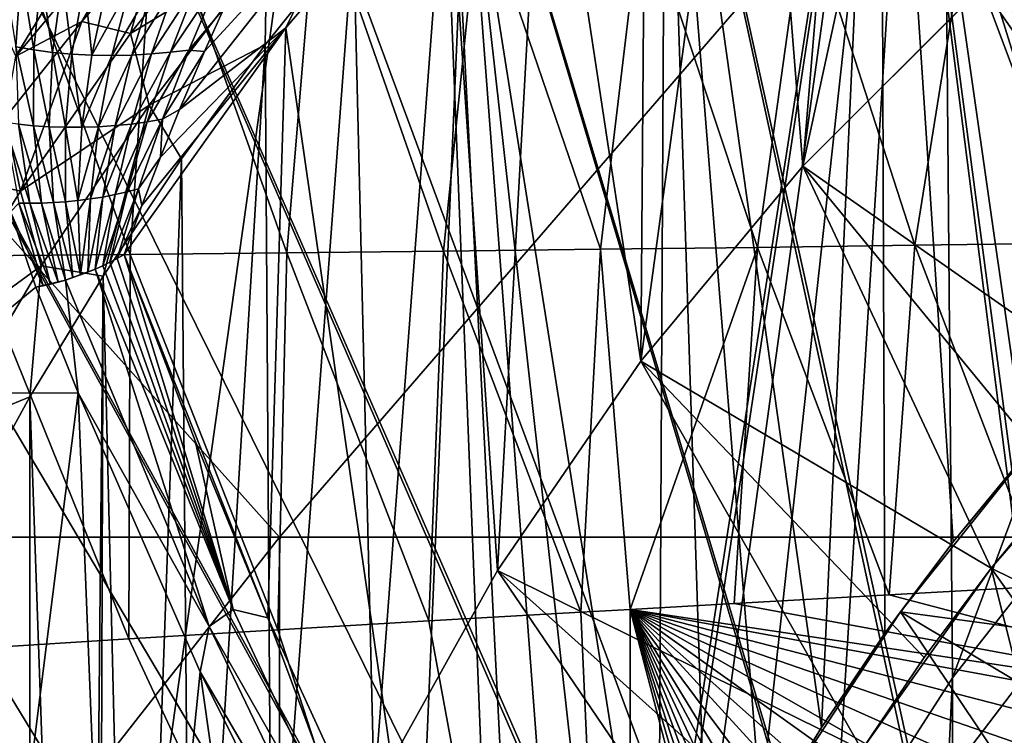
# Model space of a CAD drawing. Header units: metres. Extents: x -104 to 104, y -68 to 90.
# Tile 218 of 256: x -12.19 to -7.92, y 1.84 to 4.94. Entities that reach past the tile are written whole.
import ezdxf

# ---------------------------------------------------------------- set-up
doc = ezdxf.new("R2010")
doc.units = ezdxf.units.M
doc.layers.add('solid_FIT-BATH-153_SW0002', color=7, linetype='CONTINUOUS')

msp = doc.modelspace()

# ---------------------------------------------------------------- linework, layer by layer
at = {"layer": 'solid_FIT-BATH-153_SW0002'}
for points in [[(-16.565041, 10.504413, 0.796502), (-17.18494, -17.214111, 0.796502), (-6.062214, -7.214049, 0.796502)], [(-15.459275, 9.984396, 0.796502), (-16.565041, 10.504413, 0.796502), (-6.062214, -7.214049, 0.796502)], [(-15.459275, 9.984396, 0.796502), (-6.062214, -7.214049, 0.796502), (-6.394922, -6.560894, 0.796502)], [(-14.334518, 9.499496, 0.796502), (-15.459275, 9.984396, 0.796502), (-6.394922, -6.560894, 0.796502)], [(-10.487602, 9.230442, -3.203498), (-13.869938, -14.714112, -3.203498), (-12.729848, 9.981162, -3.203498)], [(-13.192939, 9.050647, 0.796502), (-14.334518, 9.499496, 0.796502), (-6.394922, -6.560894, 0.796502)], [(-9.988634, -3.237928, -3.203498), (-13.869938, -14.714112, -3.203498), (-10.487602, 9.230442, -3.203498)], [(-9.898127, -2.290912, -3.203498), (-10.487602, 9.230442, -3.203498), (-8.202335, 8.626506, -3.203498)], [(-9.898127, -2.290912, -3.203498), (-9.988634, -3.237928, -3.203498), (-10.487602, 9.230442, -3.203498)], [(-13.192939, 9.050647, 0.796502), (-6.394922, -6.560894, 0.796502), (-6.657277, -5.877351, 0.796502)], [(-12.038977, 8.639774, 0.796502), (-13.192939, 9.050647, 0.796502), (-6.657277, -5.877351, 0.796502)], [(-10.871761, 8.266689, 0.796502), (-12.038977, 8.639774, 0.796502), (-6.657277, -5.877351, 0.796502)], [(-9.71818, -1.356973, -3.203498), (-9.898127, -2.290912, -3.203498), (-8.202335, 8.626506, -3.203498)], [(-9.449957, -0.443297, -3.203498), (-9.71818, -1.356973, -3.203498), (-8.202335, 8.626506, -3.203498)], [(-9.09618, 0.440177, -3.203498), (-9.449957, -0.443297, -3.203498), (-8.202335, 8.626506, -3.203498)], [(-8.660405, 1.285497, -3.203498), (-9.09618, 0.440177, -3.203498), (-8.202335, 8.626506, -3.203498)], [(-8.145891, 2.08627, -3.203498), (-8.660405, 1.285497, -3.203498), (-8.202335, 8.626506, -3.203498)], [(-8.145891, 2.08627, -3.203498), (-8.202335, 8.626506, -3.203498), (-5.884142, 8.171531, -3.203498)], [(-10.871761, 8.266689, 0.796502), (-6.657277, -5.877351, 0.796502), (-6.846968, -5.16975, 0.796502)], [(-9.692388, 7.931559, 0.796502), (-10.871761, 8.266689, 0.796502), (-6.846968, -5.16975, 0.796502)], [(-7.557286, 2.834659, -3.203498), (-8.145891, 2.08627, -3.203498), (-5.884142, 8.171531, -3.203498)], [(-7.498332, 3.420069, -9.203499), (-7.462174, 8.131299, -9.203499), (-8.457039, 7.44284, -9.203499)], [(-9.692388, 7.931559, 0.796502), (-6.846968, -5.16975, 0.796502), (-6.961659, -4.445437, 0.796502)], [(-8.504289, 7.635389, 0.796502), (-9.692388, 7.931559, 0.796502), (-6.961659, -4.445437, 0.796502)], [(-8.793954, 4.303041, -15.203499), (-8.533724, 7.417914, -15.203499), (-8.040704, 7.779218, -15.203499)], [(-8.017154, 5.079842, -15.203499), (-8.793954, 4.303041, -15.203499), (-8.040704, 7.779218, -15.203499)], [(-8.504289, 7.635389, 0.796502), (-6.961659, -4.445437, 0.796502), (-6.999918, -3.714136, 0.796502)], [(-7.306125, 7.377919, 0.796502), (-8.504289, 7.635389, 0.796502), (-6.999918, -3.714136, 0.796502)], [(-8.713997, 1.870534, -9.203499), (-8.457039, 7.44284, -9.203499), (-9.389571, 6.67029, -9.203499)], [(-8.713997, 1.870534, -9.203499), (-8.438448, 2.278761, -9.203499), (-8.457039, 7.44284, -9.203499)], [(-7.829376, 3.055176, -9.203499), (-7.498332, 3.420069, -9.203499), (-8.457039, 7.44284, -9.203499)], [(-8.143021, 2.674339, -9.203499), (-7.829376, 3.055176, -9.203499), (-8.457039, 7.44284, -9.203499)], [(-8.438448, 2.278761, -9.203499), (-8.143021, 2.674339, -9.203499), (-8.457039, 7.44284, -9.203499)], [(-8.793954, 4.303041, -15.203499), (-9.01164, 7.034525, -15.203499), (-8.533724, 7.417914, -15.203499)], [(-9.496271, 3.457411, -15.203499), (-9.47217, 6.63097, -15.203499), (-9.01164, 7.034525, -15.203499)], [(-8.793954, 4.303041, -15.203499), (-9.496271, 3.457411, -15.203499), (-9.01164, 7.034525, -15.203499)], [(-14.838541, 6.90578, 15.924593), (-14.752053, 2.69447, 15.858294), (-11.063119, 2.69447, 15.858294)], [(-7.419271, 6.905747, 15.92407), (-14.838541, 6.90578, 15.924593), (-11.063119, 2.69447, 15.858294)], [(-7.419271, 6.905747, 15.92407), (-11.063119, 2.69447, 15.858294), (-7.374184, 2.69447, 15.858294)], [(-9.420618, 0.572372, -9.203499), (-9.389571, 6.67029, -9.203499), (-10.251732, 5.819908, -9.203499)], [(-9.420618, 0.572372, -9.203499), (-9.206273, 1.01525, -9.203499), (-9.389571, 6.67029, -9.203499)], [(-8.970347, 1.448633, -9.203499), (-8.713997, 1.870534, -9.203499), (-9.389571, 6.67029, -9.203499)], [(-9.206273, 1.01525, -9.203499), (-8.970347, 1.448633, -9.203499), (-9.389571, 6.67029, -9.203499)], [(-9.496271, 3.457411, -15.203499), (-9.91389, 6.208313, -15.203499), (-9.47217, 6.63097, -15.203499)], [(-10.117771, 2.550048, -15.203499), (-10.337738, 5.765774, -15.203499), (-9.91389, 6.208313, -15.203499)], [(-9.496271, 3.457411, -15.203499), (-10.117771, 2.550048, -15.203499), (-9.91389, 6.208313, -15.203499)], [(-10.251732, 5.819908, -9.203499), (-11.035259, 4.901297, -9.203499), (-10.461399, 0.926575, -9.203499)], [(-10.744045, 5.501905, -9.215614), (-11.035259, 4.901297, -9.203499), (-10.251732, 5.819908, -9.203499)], [(-10.251732, 5.819908, -9.203499), (-10.461399, 0.926575, -9.203499), (-9.786163, -0.344616, -9.203499)], [(-9.613898, 0.119111, -9.203499), (-10.251732, 5.819908, -9.203499), (-9.786163, -0.344616, -9.203499)], [(-9.613898, 0.119111, -9.203499), (-9.420618, 0.572372, -9.203499), (-10.251732, 5.819908, -9.203499)], [(-10.652342, 1.590197, -15.203499), (-10.741511, 5.30572, -15.203499), (-10.337738, 5.765774, -15.203499)], [(-10.117771, 2.550048, -15.203499), (-10.652342, 1.590197, -15.203499), (-10.337738, 5.765774, -15.203499)], [(-8.01679, 5.080265, -24.453499), (-7.171573, 5.782126, -24.453499), (-6.647011, 3.956595, -26.203499)], [(-12.282923, 4.944351, -12.975972), (-11.623305, 5.73773, -13.330066), (-12.205093, 4.778575, -13.189824)], [(-11.623305, 5.73773, -13.330066), (-11.547752, 5.563431, -13.537871), (-12.205093, 4.778575, -13.189824)], [(-11.709352, 3.919883, 12.875358), (-12.38754, 3.914487, 12.87551), (-12.303126, 5.563781, 12.900245)], [(-11.709352, 3.919883, 12.875358), (-12.303126, 5.563781, 12.900245), (-11.602314, 5.532571, 12.899299)], [(-11.919249, 4.929871, -13.54855), (-12.205093, 4.778575, -13.189824), (-11.547752, 5.563431, -13.537871)], [(-11.583412, 5.320751, -13.719887), (-11.919249, 4.929871, -13.54855), (-11.547752, 5.563431, -13.537871)], [(-11.030559, 3.926474, 12.875237), (-11.709352, 3.919883, 12.875358), (-11.602314, 5.532571, 12.899299)], [(-11.708317, 4.876847, -14.032272), (-11.583412, 5.320751, -13.719887), (-11.192377, 5.531896, -14.155426)], [(-11.117842, 5.235017, -14.662628), (-11.708317, 4.876847, -14.032272), (-11.192377, 5.531896, -14.155426)], [(-11.030559, 3.926474, 12.875237), (-11.602314, 5.532571, 12.899299), (-10.89994, 5.50406, 12.898412)], [(-11.495548, 4.547396, -9.215785), (-11.035259, 4.901297, -9.203499), (-10.744045, 5.501905, -9.215614)], [(-11.388168, 4.799383, -9.227695), (-11.495548, 4.547396, -9.215785), (-10.744045, 5.501905, -9.215614)], [(-11.304254, 4.98596, -9.239126), (-11.388168, 4.799383, -9.227695), (-10.744045, 5.501905, -9.215614)], [(-10.351152, 3.933997, 12.875144), (-11.030559, 3.926474, 12.875237), (-10.89994, 5.50406, 12.898412)], [(-10.351152, 3.933997, 12.875144), (-10.89994, 5.50406, 12.898412), (-10.196055, 5.477992, 12.897579)], [(-9.671131, 3.942191, 12.875074), (-10.351152, 3.933997, 12.875144), (-10.196055, 5.477992, 12.897579)], [(-9.671131, 3.942191, 12.875074), (-10.196055, 5.477992, 12.897579), (-9.490707, 5.454112, 12.896801)], [(-8.990488, 3.950793, 12.875026), (-9.671131, 3.942191, 12.875074), (-9.490707, 5.454112, 12.896801)], [(-8.990488, 3.950793, 12.875026), (-9.490707, 5.454112, 12.896801), (-8.783947, 5.432166, 12.896074)], [(-8.30922, 3.959543, 12.874993), (-8.990488, 3.950793, 12.875026), (-8.783947, 5.432166, 12.896074)], [(-8.30922, 3.959543, 12.874993), (-8.783947, 5.432166, 12.896074), (-8.075824, 5.411899, 12.895396)], [(-7.627322, 3.968177, 12.874974), (-8.30922, 3.959543, 12.874993), (-8.075824, 5.411899, 12.895396)], [(-7.627322, 3.968177, 12.874974), (-8.075824, 5.411899, 12.895396), (-7.366374, 5.393058, 12.894764)], [(-11.708317, 4.876847, -14.032272), (-11.919249, 4.929871, -13.54855), (-11.583412, 5.320751, -13.719887)], [(-10.741511, 5.30572, -15.203499), (-11.124354, 4.828907, -15.203499), (-11.117842, 5.235017, -14.662628)], [(-11.096243, 0.585044, -15.203499), (-11.124354, 4.828907, -15.203499), (-10.741511, 5.30572, -15.203499)], [(-10.652342, 1.590197, -15.203499), (-11.096243, 0.585044, -15.203499), (-10.741511, 5.30572, -15.203499)], [(-11.117842, 5.235017, -14.662628), (-11.627043, 4.56672, -14.599401), (-11.708317, 4.876847, -14.032272)], [(-11.124354, 4.828907, -15.203499), (-11.627043, 4.56672, -14.599401), (-11.117842, 5.235017, -14.662628)], [(-12.205556, 4.82022, -9.225977), (-12.18244, 5.150268, -9.285214), (-12.263698, 5.175705, -9.261641)], [(-12.128216, 4.806272, -9.244905), (-12.18244, 5.150268, -9.285214), (-12.205556, 4.82022, -9.225977)], [(-12.128216, 4.806272, -9.244905), (-12.095366, 5.12886, -9.303767), (-12.18244, 5.150268, -9.285214)], [(-12.046971, 4.795301, -9.259699), (-12.095366, 5.12886, -9.303767), (-12.128216, 4.806272, -9.244905)], [(-12.046971, 4.795301, -9.259699), (-12.003301, 5.111715, -9.317343), (-12.095366, 5.12886, -9.303767)], [(-11.962761, 4.78748, -9.270483), (-12.003301, 5.111715, -9.317343), (-12.046971, 4.795301, -9.259699)], [(-11.962761, 4.78748, -9.270483), (-11.907453, 5.098874, -9.326081), (-12.003301, 5.111715, -9.317343)], [(-11.876598, 4.782926, -9.27738), (-11.907453, 5.098874, -9.326081), (-11.962761, 4.78748, -9.270483)], [(-11.876598, 4.782926, -9.27738), (-11.809123, 5.090329, -9.330131), (-11.907453, 5.098874, -9.326081)], [(-11.709659, 5.085987, -9.329472), (-11.809123, 5.090329, -9.330131), (-11.876598, 4.782926, -9.27738)], [(-11.789534, 4.78168, -9.280367), (-11.709659, 5.085987, -9.329472), (-11.876598, 4.782926, -9.27738)], [(-11.610541, 5.085558, -9.323464), (-11.709659, 5.085987, -9.329472), (-11.789534, 4.78168, -9.280367)], [(-11.702721, 4.783612, -9.278865), (-11.610541, 5.085558, -9.323464), (-11.789534, 4.78168, -9.280367)], [(-11.513294, 5.088668, -9.311304), (-11.610541, 5.085558, -9.323464), (-11.702721, 4.783612, -9.278865)], [(-11.617348, 4.788513, -9.272154), (-11.513294, 5.088668, -9.311304), (-11.702721, 4.783612, -9.278865)], [(-11.419394, 5.094676, -9.292715), (-11.513294, 5.088668, -9.311304), (-11.617348, 4.788513, -9.272154)], [(-11.534584, 4.795979, -9.259952), (-11.419394, 5.094676, -9.292715), (-11.617348, 4.788513, -9.272154)], [(-11.330019, 5.10213, -9.269647), (-11.419394, 5.094676, -9.292715), (-11.534584, 4.795979, -9.259952)], [(-11.455443, 4.805102, -9.24383), (-11.330019, 5.10213, -9.269647), (-11.534584, 4.795979, -9.259952)], [(-11.455443, 4.805102, -9.24383), (-11.304254, 4.98596, -9.239126), (-11.330019, 5.10213, -9.269647)], [(-8.794066, 4.30302, -24.453499), (-8.017154, 5.079842, -15.203499), (-8.01679, 5.080265, -24.453499)], [(-8.794066, 4.30302, -24.453499), (-8.01679, 5.080265, -24.453499), (-7.345853, 3.290239, -26.203499)], [(-8.794066, 4.30302, -24.453499), (-8.793954, 4.303041, -15.203499), (-8.017154, 5.079842, -15.203499)], [(-8.01679, 5.080265, -24.453499), (-7.004352, 3.631741, -26.203499), (-7.345853, 3.290239, -26.203499)], [(-8.01679, 5.080265, -24.453499), (-6.647011, 3.956595, -26.203499), (-7.004352, 3.631741, -26.203499)], [(-11.455443, 4.805102, -9.24383), (-11.388168, 4.799383, -9.227695), (-11.304254, 4.98596, -9.239126)], [(-11.919249, 4.929871, -13.54855), (-12.252446, 4.512388, -13.361767), (-12.205093, 4.778575, -13.189824)], [(-12.185425, 4.194201, -13.906186), (-12.252446, 4.512388, -13.361767), (-11.919249, 4.929871, -13.54855)], [(-12.185425, 4.194201, -13.906186), (-11.919249, 4.929871, -13.54855), (-11.708317, 4.876847, -14.032272)], [(-11.627043, 4.56672, -14.599401), (-12.185425, 4.194201, -13.906186), (-11.708317, 4.876847, -14.032272)], [(-11.035259, 4.901297, -9.203499), (-11.735992, 3.919137, -9.203499), (-11.113357, 2.345646, -9.203499)], [(-11.658787, 4.13164, -9.204897), (-11.735992, 3.919137, -9.203499), (-11.035259, 4.901297, -9.203499)], [(-11.578632, 4.341103, -9.209027), (-11.658787, 4.13164, -9.204897), (-11.035259, 4.901297, -9.203499)], [(-11.578632, 4.341103, -9.209027), (-11.035259, 4.901297, -9.203499), (-11.495548, 4.547396, -9.215785)], [(-11.035259, 4.901297, -9.203499), (-11.113357, 2.345646, -9.203499), (-10.461399, 0.926575, -9.203499)], [(-11.124354, 4.828907, -15.203499), (-11.486835, 4.334816, -15.203499), (-11.627043, 4.56672, -14.599401)], [(-11.445808, -0.457866, -15.203499), (-11.486835, 4.334816, -15.203499), (-11.124354, 4.828907, -15.203499)], [(-11.096243, 0.585044, -15.203499), (-11.445808, -0.457866, -15.203499), (-11.124354, 4.828907, -15.203499)], [(-12.128692, 4.477951, -9.19918), (-12.205556, 4.82022, -9.225977), (-12.193871, 4.484374, -9.181066)], [(-12.128692, 4.477951, -9.19918), (-12.128216, 4.806272, -9.244905), (-12.205556, 4.82022, -9.225977)], [(-12.060755, 4.473405, -9.2141), (-12.128216, 4.806272, -9.244905), (-12.128692, 4.477951, -9.19918)], [(-12.060755, 4.473405, -9.2141), (-12.046971, 4.795301, -9.259699), (-12.128216, 4.806272, -9.244905)], [(-11.990729, 4.470977, -9.225904), (-12.046971, 4.795301, -9.259699), (-12.060755, 4.473405, -9.2141)], [(-11.990729, 4.470977, -9.225904), (-11.962761, 4.78748, -9.270483), (-12.046971, 4.795301, -9.259699)], [(-11.919341, 4.470867, -9.23466), (-11.962761, 4.78748, -9.270483), (-11.990729, 4.470977, -9.225904)], [(-11.919341, 4.470867, -9.23466), (-11.876598, 4.782926, -9.27738), (-11.962761, 4.78748, -9.270483)], [(-11.789534, 4.78168, -9.280367), (-11.876598, 4.782926, -9.27738), (-11.919341, 4.470867, -9.23466)], [(-11.847339, 4.473202, -9.240328), (-11.789534, 4.78168, -9.280367), (-11.919341, 4.470867, -9.23466)], [(-11.702721, 4.783612, -9.278865), (-11.789534, 4.78168, -9.280367), (-11.847339, 4.473202, -9.240328)], [(-11.775543, 4.477989, -9.242435), (-11.702721, 4.783612, -9.278865), (-11.847339, 4.473202, -9.240328)], [(-11.617348, 4.788513, -9.272154), (-11.702721, 4.783612, -9.278865), (-11.775543, 4.477989, -9.242435)], [(-11.7048, 4.485166, -9.240398), (-11.617348, 4.788513, -9.272154), (-11.775543, 4.477989, -9.242435)], [(-11.534584, 4.795979, -9.259952), (-11.617348, 4.788513, -9.272154), (-11.7048, 4.485166, -9.240398)], [(-11.635956, 4.494534, -9.23396), (-11.534584, 4.795979, -9.259952), (-11.7048, 4.485166, -9.240398)], [(-11.455443, 4.805102, -9.24383), (-11.534584, 4.795979, -9.259952), (-11.635956, 4.494534, -9.23396)], [(-11.5698, 4.505656, -9.224228), (-11.455443, 4.805102, -9.24383), (-11.635956, 4.494534, -9.23396)], [(-11.5698, 4.505656, -9.224228), (-11.388168, 4.799383, -9.227695), (-11.455443, 4.805102, -9.24383)], [(-11.5698, 4.505656, -9.224228), (-11.495548, 4.547396, -9.215785), (-11.388168, 4.799383, -9.227695)], [(-11.627043, 4.56672, -14.599401), (-12.09587, 3.870049, -14.534855), (-12.185425, 4.194201, -13.906186)], [(-11.826959, 3.826201, -15.203499), (-12.09587, 3.870049, -14.534855), (-11.627043, 4.56672, -14.599401)], [(-11.486835, 4.334816, -15.203499), (-11.826959, 3.826201, -15.203499), (-11.627043, 4.56672, -14.599401)], [(-11.5698, 4.505656, -9.224228), (-11.578632, 4.341103, -9.209027), (-11.495548, 4.547396, -9.215785)], [(-12.185425, 4.194201, -13.906186), (-12.446019, 4.25387, -13.245633), (-12.252446, 4.512388, -13.361767)], [(-12.144765, 4.141825, -9.151134), (-12.255836, 4.492285, -9.159705), (-12.193254, 4.141707, -9.13305)], [(-12.144765, 4.141825, -9.151134), (-12.193871, 4.484374, -9.181066), (-12.255836, 4.492285, -9.159705)], [(-12.094497, 4.142822, -9.167059), (-12.193871, 4.484374, -9.181066), (-12.144765, 4.141825, -9.151134)], [(-12.094497, 4.142822, -9.167059), (-12.128692, 4.477951, -9.19918), (-12.193871, 4.484374, -9.181066)], [(-11.7048, 4.485166, -9.240398), (-11.775543, 4.477989, -9.242435), (-11.828604, 4.168845, -9.213861)], [(-11.775552, 4.17908, -9.215695), (-11.7048, 4.485166, -9.240398), (-11.828604, 4.168845, -9.213861)], [(-11.635956, 4.494534, -9.23396), (-11.7048, 4.485166, -9.240398), (-11.775552, 4.17908, -9.215695)], [(-11.723648, 4.190995, -9.214452), (-11.635956, 4.494534, -9.23396), (-11.775552, 4.17908, -9.215695)], [(-11.5698, 4.505656, -9.224228), (-11.635956, 4.494534, -9.23396), (-11.723648, 4.190995, -9.214452)], [(-11.67337, 4.204483, -9.210697), (-11.5698, 4.505656, -9.224228), (-11.723648, 4.190995, -9.214452)], [(-11.67337, 4.204483, -9.210697), (-11.578632, 4.341103, -9.209027), (-11.5698, 4.505656, -9.224228)], [(-12.042719, 4.144989, -9.180824), (-12.128692, 4.477951, -9.19918), (-12.094497, 4.142822, -9.167059)], [(-12.042719, 4.144989, -9.180824), (-12.060755, 4.473405, -9.2141), (-12.128692, 4.477951, -9.19918)], [(-11.989818, 4.148527, -9.192435), (-12.060755, 4.473405, -9.2141), (-12.042719, 4.144989, -9.180824)], [(-11.989818, 4.148527, -9.192435), (-11.990729, 4.470977, -9.225904), (-12.060755, 4.473405, -9.2141)], [(-11.936207, 4.153612, -9.201895), (-11.990729, 4.470977, -9.225904), (-11.989818, 4.148527, -9.192435)], [(-11.936207, 4.153612, -9.201895), (-11.919341, 4.470867, -9.23466), (-11.990729, 4.470977, -9.225904)], [(-11.847339, 4.473202, -9.240328), (-11.919341, 4.470867, -9.23466), (-11.936207, 4.153612, -9.201895)], [(-11.882314, 4.160361, -9.209138), (-11.847339, 4.473202, -9.240328), (-11.936207, 4.153612, -9.201895)], [(-11.775543, 4.477989, -9.242435), (-11.847339, 4.473202, -9.240328), (-11.882314, 4.160361, -9.209138)], [(-11.828604, 4.168845, -9.213861), (-11.775543, 4.477989, -9.242435), (-11.882314, 4.160361, -9.209138)], [(-11.697339, -1.527694, -15.203499), (-11.826959, 3.826201, -15.203499), (-11.486835, 4.334816, -15.203499)], [(-11.445808, -0.457866, -15.203499), (-11.697339, -1.527694, -15.203499), (-11.486835, 4.334816, -15.203499)], [(-11.67337, 4.204483, -9.210697), (-11.658787, 4.13164, -9.204897), (-11.578632, 4.341103, -9.209027)], [(-9.496635, 3.456935, -24.453499), (-9.496271, 3.457411, -15.203499), (-8.793954, 4.303041, -15.203499)], [(-9.496635, 3.456935, -24.453499), (-8.793954, 4.303041, -15.203499), (-8.794066, 4.30302, -24.453499)], [(-9.496635, 3.456935, -24.453499), (-8.794066, 4.30302, -24.453499), (-7.978246, 2.560447, -26.203499)], [(-8.794066, 4.30302, -24.453499), (-7.670707, 2.932899, -26.203499), (-7.978246, 2.560447, -26.203499)], [(-8.794066, 4.30302, -24.453499), (-7.345853, 3.290239, -26.203499), (-7.670707, 2.932899, -26.203499)], [(-12.622458, 3.485896, -13.778508), (-12.446019, 4.25387, -13.245633), (-12.185425, 4.194201, -13.906186)], [(-12.09587, 3.870049, -14.534855), (-12.622458, 3.485896, -13.778508), (-12.185425, 4.194201, -13.906186)], [(-11.723648, 4.190995, -9.214452), (-11.775552, 4.17908, -9.215695), (-11.829069, 3.871252, -9.197251)], [(-11.829069, 3.871252, -9.197251), (-11.797876, 3.886315, -9.200698), (-11.723648, 4.190995, -9.214452)], [(-11.67337, 4.204483, -9.210697), (-11.723648, 4.190995, -9.214452), (-11.797876, 3.886315, -9.200698)], [(-11.766496, 3.902469, -9.202807), (-11.67337, 4.204483, -9.210697), (-11.797876, 3.886315, -9.200698)], [(-11.766496, 3.902469, -9.202807), (-11.658787, 4.13164, -9.204897), (-11.67337, 4.204483, -9.210697)], [(-12.087025, 3.784545, -9.12345), (-12.193254, 4.141707, -9.13305), (-12.229244, 4.104616, -9.112231)], [(-12.054823, 3.791631, -9.136641), (-12.144765, 4.141825, -9.151134), (-12.193254, 4.141707, -9.13305)], [(-12.054823, 3.791631, -9.136641), (-12.193254, 4.141707, -9.13305), (-12.087025, 3.784545, -9.12345)], [(-12.022559, 3.799811, -9.148807), (-12.094497, 4.142822, -9.167059), (-12.144765, 4.141825, -9.151134)], [(-12.022559, 3.799811, -9.148807), (-12.144765, 4.141825, -9.151134), (-12.054823, 3.791631, -9.136641)], [(-11.990254, 3.809078, -9.15989), (-12.042719, 4.144989, -9.180824), (-12.094497, 4.142822, -9.167059)], [(-11.990254, 3.809078, -9.15989), (-12.094497, 4.142822, -9.167059), (-12.022559, 3.799811, -9.148807)], [(-11.957945, 3.819425, -9.169838), (-11.989818, 4.148527, -9.192435), (-12.042719, 4.144989, -9.180824)], [(-11.957945, 3.819425, -9.169838), (-12.042719, 4.144989, -9.180824), (-11.990254, 3.809078, -9.15989)], [(-11.924909, 3.831112, -9.178785), (-11.936207, 4.153612, -9.201895), (-11.989818, 4.148527, -9.192435)], [(-11.924909, 3.831112, -9.178785), (-11.989818, 4.148527, -9.192435), (-11.957945, 3.819425, -9.169838)], [(-11.882314, 4.160361, -9.209138), (-11.936207, 4.153612, -9.201895), (-11.924909, 3.831112, -9.178785)], [(-11.924909, 3.831112, -9.178785), (-11.893403, 3.84329, -9.186115), (-11.882314, 4.160361, -9.209138)], [(-11.828604, 4.168845, -9.213861), (-11.882314, 4.160361, -9.209138), (-11.893403, 3.84329, -9.186115)], [(-11.861357, 3.856699, -9.192322), (-11.828604, 4.168845, -9.213861), (-11.893403, 3.84329, -9.186115)], [(-11.775552, 4.17908, -9.215695), (-11.828604, 4.168845, -9.213861), (-11.861357, 3.856699, -9.192322)], [(-11.829069, 3.871252, -9.197251), (-11.775552, 4.17908, -9.215695), (-11.861357, 3.856699, -9.192322)], [(-12.119383, 3.778416, -9.110664), (-12.229244, 4.104616, -9.112231), (-12.680899, 3.316817, -8.785059)], [(-12.087025, 3.784545, -9.12345), (-12.229244, 4.104616, -9.112231), (-12.119383, 3.778416, -9.110664)], [(-11.766496, 3.902469, -9.202807), (-11.735992, 3.919137, -9.203499), (-11.658787, 4.13164, -9.204897)], [(-10.415903, 2.332088, 12.851529), (-11.030559, 3.926474, 12.875237), (-10.351152, 3.933997, 12.875144)], [(-9.756447, 2.369814, 12.8522), (-10.415903, 2.332088, 12.851529), (-10.351152, 3.933997, 12.875144)], [(-9.756447, 2.369814, 12.8522), (-10.351152, 3.933997, 12.875144), (-9.671131, 3.942191, 12.875074)], [(-9.542871, 2.381967, 12.852415), (-9.756447, 2.369814, 12.8522), (-9.671131, 3.942191, 12.875074)], [(-9.542871, 2.381967, 12.852415), (-9.671131, 3.942191, 12.875074), (-8.990488, 3.950793, 12.875026)], [(-9.091182, 2.407564, 12.852868), (-9.542871, 2.381967, 12.852415), (-8.990488, 3.950793, 12.875026)], [(-8.420107, 2.445338, 12.853534), (-9.091182, 2.407564, 12.852868), (-8.990488, 3.950793, 12.875026)], [(-8.420107, 2.445338, 12.853534), (-8.990488, 3.950793, 12.875026), (-8.30922, 3.959543, 12.874993)], [(-7.743223, 2.483139, 12.854198), (-8.420107, 2.445338, 12.853534), (-8.30922, 3.959543, 12.874993)], [(-7.743223, 2.483139, 12.854198), (-8.30922, 3.959543, 12.874993), (-7.627322, 3.968177, 12.874974)], [(-11.716413, 2.25429, 12.850139), (-12.38754, 3.914487, 12.87551), (-11.709352, 3.919883, 12.875358)], [(-11.716413, 2.25429, 12.850139), (-12.357662, 2.214699, 12.849426), (-12.38754, 3.914487, 12.87551)], [(-11.264144, 2.381365, -9.195737), (-11.797876, 3.886315, -9.200698), (-11.829069, 3.871252, -9.197251)], [(-11.264144, 2.381365, -9.195737), (-11.766496, 3.902469, -9.202807), (-11.797876, 3.886315, -9.200698)], [(-11.264144, 2.381365, -9.195737), (-11.735992, 3.919137, -9.203499), (-11.766496, 3.902469, -9.202807)], [(-11.735992, 3.919137, -9.203499), (-11.428339, 3.113089, -9.203499), (-11.113357, 2.345646, -9.203499)], [(-11.264144, 2.381365, -9.195737), (-11.428339, 3.113089, -9.203499), (-11.735992, 3.919137, -9.203499)], [(-11.069258, 2.29366, 12.850843), (-11.716413, 2.25429, 12.850139), (-11.709352, 3.919883, 12.875358)], [(-11.069258, 2.29366, 12.850843), (-11.709352, 3.919883, 12.875358), (-11.030559, 3.926474, 12.875237)], [(-10.415903, 2.332088, 12.851529), (-11.069258, 2.29366, 12.850843), (-11.030559, 3.926474, 12.875237)], [(-12.09587, 3.870049, -14.534855), (-12.522897, 3.14724, -14.46973), (-12.622458, 3.485896, -13.778508)], [(-12.144379, 3.303319, -15.203499), (-12.522897, 3.14724, -14.46973), (-12.09587, 3.870049, -14.534855)], [(-11.826959, 3.826201, -15.203499), (-12.144379, 3.303319, -15.203499), (-12.09587, 3.870049, -14.534855)], [(-11.861357, 3.856699, -9.192322), (-11.893403, 3.84329, -9.186115), (-11.990254, 3.809078, -9.15989)], [(-11.366934, 2.308081, -9.172337), (-11.861357, 3.856699, -9.192322), (-11.990254, 3.809078, -9.15989)], [(-11.893403, 3.84329, -9.186115), (-11.957945, 3.819425, -9.169838), (-11.990254, 3.809078, -9.15989)], [(-11.924909, 3.831112, -9.178785), (-11.957945, 3.819425, -9.169838), (-11.893403, 3.84329, -9.186115)], [(-11.264144, 2.381365, -9.195737), (-11.829069, 3.871252, -9.197251), (-11.861357, 3.856699, -9.192322)], [(-11.366934, 2.308081, -9.172337), (-11.264144, 2.381365, -9.195737), (-11.861357, 3.856699, -9.192322)], [(-11.9, -3.714112, -15.203499), (-12.144379, 3.303319, -15.203499), (-11.826959, 3.826201, -15.203499)], [(-11.990254, 3.809078, -9.15989), (-12.119383, 3.778416, -9.110664), (-11.935781, 3.319973, -9.120942)], [(-11.990254, 3.809078, -9.15989), (-12.087025, 3.784545, -9.12345), (-12.119383, 3.778416, -9.110664)], [(-11.990254, 3.809078, -9.15989), (-12.054823, 3.791631, -9.136641), (-12.087025, 3.784545, -9.12345)], [(-11.990254, 3.809078, -9.15989), (-12.022559, 3.799811, -9.148807), (-12.054823, 3.791631, -9.136641)], [(-11.366934, 2.308081, -9.172337), (-11.990254, 3.809078, -9.15989), (-11.935781, 3.319973, -9.120942)], [(-11.849092, -2.614933, -15.203499), (-11.9, -3.714112, -15.203499), (-11.826959, 3.826201, -15.203499)], [(-11.697339, -1.527694, -15.203499), (-11.849092, -2.614933, -15.203499), (-11.826959, 3.826201, -15.203499)], [(-12.119383, 3.778416, -9.110664), (-12.680899, 3.316817, -8.785059), (-11.935781, 3.319973, -9.120942)], [(-9.496635, 3.456935, -24.453499), (-10.117771, 2.550048, -15.203499), (-9.496271, 3.457411, -15.203499)], [(-10.117643, 2.550335, -24.453499), (-10.117771, 2.550048, -15.203499), (-9.496635, 3.456935, -24.453499)], [(-10.117643, 2.550335, -24.453499), (-9.496635, 3.456935, -24.453499), (-8.538821, 1.77324, -26.203499)], [(-9.496635, 3.456935, -24.453499), (-8.267857, 2.173592, -26.203499), (-8.538821, 1.77324, -26.203499)], [(-9.496635, 3.456935, -24.453499), (-7.978246, 2.560447, -26.203499), (-8.267857, 2.173592, -26.203499)], [(-11.935781, 3.319973, -9.120942), (-12.680899, 3.316817, -8.785059), (-12.51837, -1.29429, -8.167443)], [(-12.144379, 3.303319, -15.203499), (-12.439274, 2.766144, -15.203499), (-12.522897, 3.14724, -14.46973)], [(-11.935781, 3.319973, -9.120942), (-12.51837, -1.29429, -8.167443), (-11.751232, -1.28262, -8.496046)], [(-12.144379, 3.303319, -15.203499), (-12.147392, -10.726098, -15.203499), (-12.439274, 2.766144, -15.203499)], [(-11.9, -3.714112, -15.203499), (-12.147392, -10.726098, -15.203499), (-12.144379, 3.303319, -15.203499)], [(-11.407118, 2.111528, -9.135462), (-11.935781, 3.319973, -9.120942), (-11.751232, -1.28262, -8.496046)], [(-11.366934, 2.308081, -9.172337), (-11.935781, 3.319973, -9.120942), (-11.407118, 2.111528, -9.135462)], [(-7.978246, 2.560447, -34.303497), (-7.670707, 2.932899, -26.203499), (-7.345853, 3.290239, -26.203499)], [(-7.345853, 3.290239, -34.303497), (-7.978246, 2.560447, -34.303497), (-7.345853, 3.290239, -26.203499)], [(-7.150446, 2.153904, -35.203499), (-7.978246, 2.560447, -34.303497), (-7.345853, 3.290239, -34.303497)], [(-7.761566, 3.132829, -8.703499), (-8.143021, 2.674339, -9.203499), (-8.371413, 2.372097, -8.703499)], [(-7.761566, 3.132829, -8.703499), (-8.371413, 2.372097, -8.703499), (-7.227827, 2.217243, -7.703498)], [(-7.761566, 3.132829, -8.703499), (-7.829376, 3.055176, -9.203499), (-8.143021, 2.674339, -9.203499)], [(-11.264144, 2.381365, -9.195737), (-11.113357, 2.345646, -9.203499), (-11.428339, 3.113089, -9.203499)], [(-7.978246, 2.560447, -34.303497), (-7.978246, 2.560447, -26.203499), (-7.670707, 2.932899, -26.203499)], [(-7.557277, 2.834669, -1.703498), (-7.557286, -10.262883, -1.703498), (-8.145891, -9.514494, -1.703498)], [(-7.557277, 2.834669, -1.703498), (-8.145891, -9.514494, -1.703498), (-8.145885, 2.086279, -1.703498)], [(-8.145885, 2.086279, -1.703498), (-8.145891, 2.08627, -3.203498), (-7.557286, 2.834659, -3.203498)], [(-7.557277, 2.834669, -1.703498), (-8.145885, 2.086279, -1.703498), (-7.557286, 2.834659, -3.203498)], [(-12.439274, 2.766144, -15.203499), (-12.147392, -10.726098, -15.203499), (-12.442041, -10.188844, -15.203499)], [(-14.752053, -2.009631, 15.769724), (-11.063119, -2.146614, 15.768076), (-11.063119, 2.69447, 15.858294)], [(-14.752053, -2.009631, 15.769724), (-11.063119, 2.69447, 15.858294), (-14.752053, 2.69447, 15.858294)], [(-11.063119, -2.146614, 15.768076), (-7.374184, -2.20186, 15.768068), (-7.374184, 2.69447, 15.858294)], [(-11.063119, -2.146614, 15.768076), (-7.374184, 2.69447, 15.858294), (-11.063119, 2.69447, 15.858294)], [(-8.371413, 2.372097, -8.703499), (-8.143021, 2.674339, -9.203499), (-8.438448, 2.278761, -9.203499)], [(-10.652334, 1.590393, -24.453499), (-10.652342, 1.590197, -15.203499), (-10.117771, 2.550048, -15.203499)], [(-10.652334, 1.590393, -24.453499), (-10.117771, 2.550048, -15.203499), (-10.117643, 2.550335, -24.453499)], [(-10.652334, 1.590393, -24.453499), (-10.117643, 2.550335, -24.453499), (-9.021725, 0.9368, -26.203499)], [(-10.117643, 2.550335, -24.453499), (-8.790335, 1.360582, -26.203499), (-9.021725, 0.9368, -26.203499)], [(-10.117643, 2.550335, -24.453499), (-8.538821, 1.77324, -26.203499), (-8.790335, 1.360582, -26.203499)], [(-8.538821, 1.77324, -34.303497), (-8.267857, 2.173592, -26.203499), (-7.978246, 2.560447, -26.203499)], [(-7.978246, 2.560447, -34.303497), (-8.538821, 1.77324, -34.303497), (-7.978246, 2.560447, -26.203499)], [(-7.691206, 1.424744, -35.203499), (-8.538821, 1.77324, -34.303497), (-7.978246, 2.560447, -34.303497)], [(-7.429796, 1.795936, -35.203499), (-7.691206, 1.424744, -35.203499), (-7.978246, 2.560447, -34.303497)], [(-7.150446, 2.153904, -35.203499), (-7.429796, 1.795936, -35.203499), (-7.978246, 2.560447, -34.303497)], [(-6.359997, 1.904184, 12.844234), (-8.420107, 2.445338, 12.853534), (-7.743223, 2.483139, 12.854198)], [(-6.359997, 1.904184, 12.844234), (-9.091182, 2.407564, 12.852868), (-8.420107, 2.445338, 12.853534)], [(-6.359997, 1.904184, 12.844234), (-9.542871, 2.381967, 12.852415), (-9.091182, 2.407564, 12.852868)], [(-11.366934, 2.308081, -9.172337), (-10.589289, 0.937741, -9.197498), (-11.264144, 2.381365, -9.195737)], [(-11.264144, 2.381365, -9.195737), (-10.589289, 0.937741, -9.197498), (-11.113357, 2.345646, -9.203499)], [(-9.541322, -2.412398, 12.762489), (-10.415903, 2.332088, 12.851529), (-9.756447, 2.369814, 12.8522)], [(-9.541322, -2.412398, 12.762489), (-9.756447, 2.369814, 12.8522), (-9.542871, 2.381967, 12.852415)], [(-6.441578, 1.811268, 12.842609), (-9.542871, 2.381967, 12.852415), (-6.359997, 1.904184, 12.844234)], [(-6.600274, 1.622164, 12.839284), (-9.542871, 2.381967, 12.852415), (-6.441578, 1.811268, 12.842609)], [(-6.759286, 1.42098, 12.835718), (-9.542871, 2.381967, 12.852415), (-6.600274, 1.622164, 12.839284)], [(-6.918335, 1.206384, 12.831884), (-9.542871, 2.381967, 12.852415), (-6.759286, 1.42098, 12.835718)], [(-7.077016, 0.976541, 12.827744), (-9.542871, 2.381967, 12.852415), (-6.918335, 1.206384, 12.831884)], [(-7.233665, 0.731747, 12.823298), (-9.542871, 2.381967, 12.852415), (-7.077016, 0.976541, 12.827744)], [(-7.388212, 0.47044, 12.818511), (-9.542871, 2.381967, 12.852415), (-7.233665, 0.731747, 12.823298)], [(-7.540168, 0.191101, 12.813345), (-9.542871, 2.381967, 12.852415), (-7.388212, 0.47044, 12.818511)], [(-7.687457, -0.106089, 12.807796), (-9.542871, 2.381967, 12.852415), (-7.540168, 0.191101, 12.813345)], [(-7.829052, -0.423006, 12.801819), (-9.542871, 2.381967, 12.852415), (-7.687457, -0.106089, 12.807796)], [(-7.919774, -0.646496, 12.797565), (-9.542871, 2.381967, 12.852415), (-7.829052, -0.423006, 12.801819)], [(-8.006926, -0.880246, 12.793084), (-9.542871, 2.381967, 12.852415), (-7.919774, -0.646496, 12.797565)], [(-8.089357, -1.123091, 12.788392), (-9.542871, 2.381967, 12.852415), (-8.006926, -0.880246, 12.793084)], [(-8.165978, -1.373597, 12.783513), (-9.542871, 2.381967, 12.852415), (-8.089357, -1.123091, 12.788392)], [(-8.23595, -1.630678, 12.778464), (-9.542871, 2.381967, 12.852415), (-8.165978, -1.373597, 12.783513)], [(-8.299242, -1.896273, 12.773203), (-9.542871, 2.381967, 12.852415), (-8.23595, -1.630678, 12.778464)], [(-8.354867, -2.168689, 12.767759), (-9.542871, 2.381967, 12.852415), (-8.299242, -1.896273, 12.773203)], [(-9.541322, -2.412398, 12.762489), (-9.542871, 2.381967, 12.852415), (-8.354867, -2.168689, 12.767759)], [(-8.371413, 2.372097, -8.703499), (-8.713997, 1.870534, -9.203499), (-8.906958, 1.557379, -8.703499)], [(-8.371413, 2.372097, -8.703499), (-8.906958, 1.557379, -8.703499), (-7.774485, 1.479997, -7.703498)], [(-8.371413, 2.372097, -8.703499), (-8.438448, 2.278761, -9.203499), (-8.713997, 1.870534, -9.203499)], [(-8.371413, 2.372097, -8.703499), (-7.774485, 1.479997, -7.703498), (-7.509896, 1.855708, -7.703498)], [(-8.371413, 2.372097, -8.703499), (-7.509896, 1.855708, -7.703498), (-7.227827, 2.217243, -7.703498)], [(-11.366934, 2.308081, -9.172337), (-11.407118, 2.111528, -9.135462), (-10.66198, 0.840541, -9.17955)], [(-11.366934, 2.308081, -9.172337), (-10.66198, 0.840541, -9.17955), (-10.589289, 0.937741, -9.197498)], [(-10.589289, 0.937741, -9.197498), (-10.461399, 0.926575, -9.203499), (-11.113357, 2.345646, -9.203499)], [(-9.541322, -2.412398, 12.762489), (-11.069258, 2.29366, 12.850843), (-10.415903, 2.332088, 12.851529)], [(-9.541322, -2.412398, 12.762489), (-11.716413, 2.25429, 12.850139), (-11.069258, 2.29366, 12.850843)], [(-9.541322, -2.412398, 12.762489), (-12.357662, 2.214699, 12.849426), (-11.716413, 2.25429, 12.850139)], [(-9.541322, -2.412398, 12.762489), (-12.724698, 2.192061, 12.849018), (-12.357662, 2.214699, 12.849426)], [(-9.541322, -2.412398, 12.762489), (-12.72312, -2.441017, 12.760899), (-12.724698, 2.192061, 12.849018)], [(-8.538821, 1.77324, -34.303497), (-8.538821, 1.77324, -26.203499), (-8.267857, 2.173592, -26.203499)], [(-11.407118, 2.111528, -9.135462), (-11.751232, -1.28262, -8.496046), (-10.928617, -1.272908, -8.787167)], [(-10.665204, 0.622202, -9.151512), (-11.407118, 2.111528, -9.135462), (-10.928617, -1.272908, -8.787167)], [(-10.66198, 0.840541, -9.17955), (-11.407118, 2.111528, -9.135462), (-10.665204, 0.622202, -9.151512)], [(-8.145885, 2.086279, -1.703498), (-8.145891, -9.514494, -1.703498), (-8.660405, -8.713721, -1.703498)], [(-8.145885, 2.086279, -1.703498), (-8.660405, -8.713721, -1.703498), (-8.660399, 1.285507, -1.703498)], [(-8.660399, 1.285507, -1.703498), (-8.660405, 1.285497, -3.203498), (-8.145891, 2.08627, -3.203498)], [(-8.145885, 2.086279, -1.703498), (-8.660399, 1.285507, -1.703498), (-8.145891, 2.08627, -3.203498)], [(-8.906958, 1.557379, -8.703499), (-8.713997, 1.870534, -9.203499), (-8.970347, 1.448633, -9.203499)]]:
    msp.add_3dface(points, dxfattribs=at)

doc.saveas('drawing.dxf')
